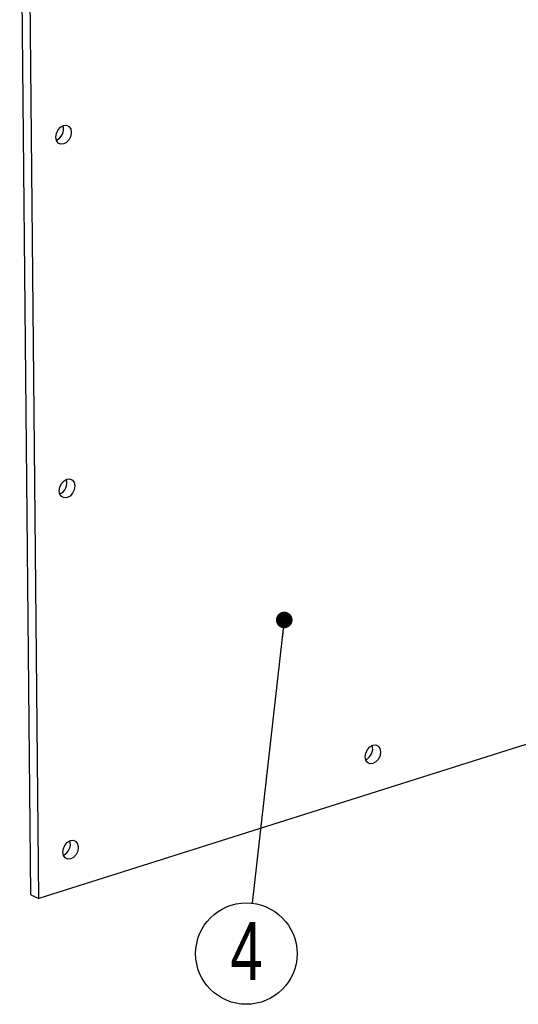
# Model space of a CAD drawing. Header units: millimetres. Extents: x 5 to 592, y 5 to 415.
# Tile 14 of 39: x 178 to 208, y 91 to 150. Entities that reach past the tile are written whole.
import ezdxf

# ---------------------------------------------------------------- set-up
doc = ezdxf.new("R2010")
doc.units = ezdxf.units.MM
doc.layers.add('NOTES', color=6, linetype='Continuous')
doc.layers.add('TRAIT-FORT', color=4, linetype='Continuous', lineweight=25)
doc.styles.add('SLDTEXTSTYLE0', font='TXT', dxfattribs={"width": 0.75})
doc.dimstyles.new('SLDDIMSTYLE2', dxfattribs={"dimtxt": 0.18, "dimasz": 1, "dimexe": 0, "dimexo": 0.0625, "dimgap": 0, "dimtad": 0, "dimtih": 1, "dimtoh": 1, "dimdec": 0, "dimrnd": 1e-09, "dimzin": 0, "dimdsep": 46, "dimtxsty": 'Standard', "dimblk1": 'DOT', "dimblk2": 'DOT', "dimsah": 1, "dimcen": 0.09, "dimadec": 0, "dimazin": 0, "dimtfac": 1, "dimtdec": 0, "dimtofl": 0, "dimtmove": 0, "dimatfit": 3, "dimldrblk": 'DOT', "dimfxl": 0, "dimfrac": 2, "dimtolj": 1, "dimtzin": 0, "dimarcsym": 0})

# ---------------------------------------------------------------- blocks, each defined once
blk = doc.blocks.new('SW_NOTE_8')
at = {"layer": 'NOTES', "color": 0}
blk.add_circle((-0.345, -3.035), 3.055, dxfattribs=at)
at = {"layer": 'NOTES', "color": 0, "insert": (-0.34, -1.129), "char_height": 3.5, "attachment_point": 2, "style": 'SLDTEXTSTYLE0'}
blk.add_mtext('4', dxfattribs=at)
blk = doc.blocks.new('_Dot')
at = {"color": 0, "linetype": 'ByBlock', "lineweight": -2}
blk.add_line((-0.5, 0), (-1, 0), dxfattribs=at)
at = {"color": 0, "linetype": 'ByBlock', "const_width": 0.5}
blk.add_lwpolyline([(-0.25, 0, 1), (0.25, 0, 1)], format="xyb", close=True, dxfattribs=at)

msp = doc.modelspace()

# ---------------------------------------------------------------- linework, layer by layer
at = {"layer": 'TRAIT-FORT', "color": 4, "linetype": 'Continuous', "lineweight": 25}
for p, q in [((178.2764, 97.6894), (177.6013, 167.1582)), ((178.7504, 97.4743), (178.0753, 166.9432)), ((208.8521, 106.9741), (178.7504, 97.4743)), ((178.2764, 97.6894), (178.7504, 97.4743))]:
    msp.add_line(p, q, dxfattribs=at)
at = {"layer": 'TRAIT-FORT', "color": 4, "linetype": 'Continuous', "lineweight": 25, "flags": 128}
for points in [[(180.2522, 142.9163), (180.0738, 142.9025), (179.9218, 142.9753), (179.8193, 143.1238), (179.7818, 143.3253), (179.8151, 143.5492), (179.9142, 143.7613), (180.0639, 143.9294), (180.2414, 144.0278), (180.4197, 144.0417), (180.5718, 143.9688), (180.6743, 143.8203), (180.7118, 143.6188), (180.6785, 143.395), (180.5794, 143.1829), (180.4297, 143.0148), (180.2522, 142.9163)], [(180.4592, 121.6125), (180.2809, 121.5987), (180.1288, 121.6715), (180.0263, 121.82), (179.9888, 122.0215), (180.0222, 122.2454), (180.1212, 122.4575), (180.2709, 122.6256), (180.4484, 122.724), (180.6268, 122.7379), (180.7788, 122.665), (180.8814, 122.5165), (180.9188, 122.315), (180.8855, 122.0912), (180.7864, 121.8791), (180.6368, 121.711), (180.4592, 121.6125)], [(198.8831, 105.5933), (198.7047, 105.5794), (198.5527, 105.6523), (198.4502, 105.8008), (198.4127, 106.0023), (198.446, 106.2261), (198.5451, 106.4382), (198.6948, 106.6063), (198.8723, 106.7048), (199.0507, 106.7186), (199.2027, 106.6458), (199.3052, 106.4973), (199.3427, 106.2958), (199.3094, 106.0719), (199.2103, 105.8598), (199.0606, 105.6917), (198.8831, 105.5933)], [(180.6707, 99.8456), (180.4924, 99.8318), (180.3404, 99.9046), (180.2378, 100.0531), (180.2004, 100.2546), (180.2337, 100.4785), (180.3327, 100.6906), (180.4824, 100.8586), (180.6599, 100.9571), (180.8383, 100.971), (180.9903, 100.8981), (181.0929, 100.7496), (181.1303, 100.5481), (181.097, 100.3243), (180.998, 100.1121), (180.8483, 99.9441), (180.6707, 99.8456)]]:
    msp.add_lwpolyline(points, dxfattribs=at)
at = {"layer": 'TRAIT-FORT', "color": 4, "linetype": 'Continuous', "lineweight": 25}
for centre in [(179.502, 143.8101), (179.709, 122.5063), (198.1329, 106.487), (179.9206, 100.7394)]:
    msp.add_arc(centre, 0.7351, 294.932983, 16.248132, dxfattribs=at)

# ---------------------------------------------------------------- block references
at = {"layer": 'NOTES', "color": 211}
msp.add_blockref('SW_NOTE_8', (191.6016, 97.1806), dxfattribs=at)

# ---------------------------------------------------------------- leaders
msp.add_leader([(193.5396, 114.243), (191.6016, 97.1806)], dimstyle='SLDDIMSTYLE2', dxfattribs=at)

doc.saveas('drawing.dxf')
